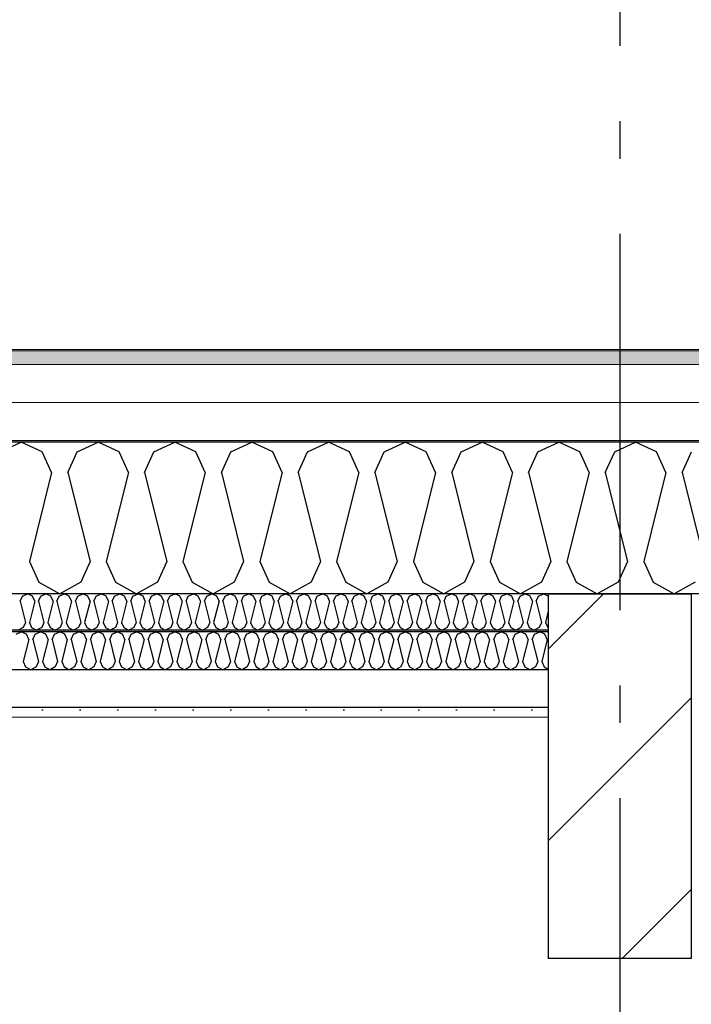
# Model space of a CAD drawing. Header units: millimetres. Extents: x -8544 to 51179, y -2070 to 23603.
# Tile 135 of 174: x 31020 to 31912, y 7576 to 8885. Entities that reach past the tile are written whole.
import ezdxf
from ezdxf.enums import TextEntityAlignment as Align

# ---------------------------------------------------------------- set-up
doc = ezdxf.new("R2010")
doc.units = ezdxf.units.MM
doc.header["$LTSCALE"] = 0.5
doc.header["$MEASUREMENT"] = 0
doc.linetypes.add('Akselinje', pattern=[1500, 1000, -200, 100, -200])
doc.linetypes.add('PLINE', pattern=[0])
for name, color, linetype in [('223- Bjelker', 7, 'Continuous'), ('223- Bjelker (Skravur)', 7, 'Continuous'), ('256- Faste himlinger og overflatebehandling (Skravur)(Nye konstruksjoner)', 7, 'Continuous'), ('256- Faste himlinger og overflatebehandling(Nye konstruksjoner)', 7, 'Continuous'), ('261- Primærkonstruksjon (tak)', 7, 'Continuous'), ('261- Primærkonstruksjon (tak) (Skravur)', 7, 'Continuous'), ('262- Taktekking (Skravur)(Nye konstruksjoner)', 7, 'Continuous'), ('82-- Modullinjer', 7, 'Continuous')]:
    doc.layers.add(name, color=color, linetype=linetype)
doc.layers.add('236- Innvendig kledning og overflate(Nye konstruksjoner)', color=7, linetype='Continuous', lineweight=0)
doc.layers.add('262- Taktekking(Nye konstruksjoner)', color=7, linetype='Continuous', lineweight=0)
doc.styles.add('GENERATED_STYLE_1', font='arial.ttf')

# ---------------------------------------------------------------- blocks, each defined once
blk = doc.blocks.new('*X10')
at = {"layer": '261- Primærkonstruksjon (tak) (Skravur)', "linetype": 'PLINE'}
for p, q in [((30993.8, 8310.2), (31021.7, 8323.4)), ((31049.5, 8310.2), (31021.7, 8323.4)), ((31095.9, 8310.2), (31123.7, 8323.4)), ((31151.6, 8310.2), (31123.7, 8323.4)), ((31197.9, 8310.2), (31225.8, 8323.4)), ((31253.6, 8310.2), (31225.8, 8323.4)), ((31299.9, 8310.2), (31327.8, 8323.4)), ((31355.7, 8310.2), (31327.8, 8323.4)), ((31402, 8310.2), (31429.9, 8323.4)), ((31457.7, 8310.2), (31429.9, 8323.4)), ((31504, 8310.2), (31531.9, 8323.4)), ((31559.8, 8310.2), (31531.9, 8323.4)), ((31606.1, 8310.2), (31633.9, 8323.4)), ((31661.8, 8310.2), (31633.9, 8323.4)), ((31708.1, 8310.2), (31736, 8323.4)), ((31763.9, 8310.2), (31736, 8323.4)), ((31810.2, 8310.2), (31838, 8323.4)), ((31865.9, 8310.2), (31838, 8323.4)), ((31062, 8282.9), (31049.5, 8310.2)), ((31083.4, 8282.9), (31095.9, 8310.2)), ((31164, 8282.9), (31151.6, 8310.2)), ((31185.5, 8282.9), (31197.9, 8310.2)), ((31266.1, 8282.9), (31253.6, 8310.2)), ((31287.5, 8282.9), (31299.9, 8310.2)), ((31368.1, 8282.9), (31355.7, 8310.2)), ((31389.6, 8282.9), (31402, 8310.2)), ((31470.2, 8282.9), (31457.7, 8310.2)), ((31491.6, 8282.9), (31504, 8310.2)), ((31572.2, 8282.9), (31559.8, 8310.2)), ((31593.6, 8282.9), (31606.1, 8310.2)), ((31674.2, 8282.9), (31661.8, 8310.2)), ((31695.7, 8282.9), (31708.1, 8310.2)), ((31776.3, 8282.9), (31763.9, 8310.2)), ((31797.7, 8282.9), (31810.2, 8310.2)), ((31878.3, 8282.9), (31865.9, 8310.2)), ((31899.8, 8282.9), (31912.2, 8310.2)), ((31062, 8282.9), (31032.4, 8164.6)), ((31083.4, 8282.9), (31113, 8164.6)), ((31164, 8282.9), (31134.4, 8164.6)), ((31185.5, 8282.9), (31215, 8164.6)), ((31266.1, 8282.9), (31236.5, 8164.6)), ((31287.5, 8282.9), (31317.1, 8164.6)), ((31368.1, 8282.9), (31338.5, 8164.6)), ((31389.6, 8282.9), (31419.1, 8164.6)), ((31470.2, 8282.9), (31440.6, 8164.6)), ((31491.6, 8282.9), (31521.2, 8164.6)), ((31572.2, 8282.9), (31542.6, 8164.6)), ((31593.6, 8282.9), (31623.2, 8164.6)), ((31674.2, 8282.9), (31644.7, 8164.6)), ((31695.7, 8282.9), (31725.3, 8164.6)), ((31776.3, 8282.9), (31746.7, 8164.6)), ((31797.7, 8282.9), (31827.3, 8164.6)), ((31878.3, 8282.9), (31848.8, 8164.6)), ((31899.8, 8282.9), (31929.4, 8164.6)), ((31032.4, 8164.6), (31044.8, 8137.3)), ((31113, 8164.6), (31100.6, 8137.3)), ((31134.4, 8164.6), (31146.9, 8137.3)), ((31215, 8164.6), (31202.6, 8137.3)), ((31236.5, 8164.6), (31248.9, 8137.3)), ((31317.1, 8164.6), (31304.7, 8137.3)), ((31338.5, 8164.6), (31351, 8137.3)), ((31419.1, 8164.6), (31406.7, 8137.3)), ((31440.6, 8164.6), (31453, 8137.3)), ((31521.2, 8164.6), (31508.7, 8137.3)), ((31542.6, 8164.6), (31555.1, 8137.3)), ((31623.2, 8164.6), (31610.8, 8137.3)), ((31644.7, 8164.6), (31657.1, 8137.3)), ((31725.3, 8164.6), (31712.8, 8137.3)), ((31746.7, 8164.6), (31759.1, 8137.3)), ((31827.3, 8164.6), (31814.9, 8137.3)), ((31848.8, 8164.6), (31861.2, 8137.3)), ((31044.8, 8137.3), (31072.7, 8121.7)), ((31100.6, 8137.3), (31072.7, 8121.7)), ((31146.9, 8137.3), (31174.7, 8121.7)), ((31202.6, 8137.3), (31174.7, 8121.7)), ((31248.9, 8137.3), (31276.8, 8121.7)), ((31304.7, 8137.3), (31276.8, 8121.7)), ((31351, 8137.3), (31378.8, 8121.7)), ((31406.7, 8137.3), (31378.8, 8121.7)), ((31453, 8137.3), (31480.9, 8121.7)), ((31508.7, 8137.3), (31480.9, 8121.7)), ((31555.1, 8137.3), (31582.9, 8121.7)), ((31610.8, 8137.3), (31582.9, 8121.7)), ((31657.1, 8137.3), (31685, 8121.7)), ((31712.8, 8137.3), (31685, 8121.7)), ((31759.1, 8137.3), (31787, 8121.7)), ((31814.9, 8137.3), (31787, 8121.7)), ((31861.2, 8137.3), (31889.1, 8121.7)), ((31916.9, 8137.3), (31889.1, 8121.7))]:
    blk.add_line(p, q, dxfattribs=at)
blk = doc.blocks.new('*X36')
at = {"layer": '256- Faste himlinger og overflatebehandling (Skravur)(Nye konstruksjoner)', "linetype": 'PLINE'}
for p, q in [((31020.2, 8112), (31023.1, 8118.5)), ((31023.1, 8118.5), (31029.8, 8121.7)), ((31036.5, 8118.5), (31029.8, 8121.7)), ((31039.5, 8112), (31036.5, 8118.5)), ((31044.7, 8112), (31047.6, 8118.5)), ((31047.6, 8118.5), (31054.3, 8121.7)), ((31061, 8118.5), (31054.3, 8121.7)), ((31064, 8112), (31061, 8118.5)), ((31069.1, 8112), (31072.1, 8118.5)), ((31072.1, 8118.5), (31078.8, 8121.7)), ((31085.5, 8118.5), (31078.8, 8121.7)), ((31088.5, 8112), (31085.5, 8118.5)), ((31093.6, 8112), (31096.6, 8118.5)), ((31096.6, 8118.5), (31103.3, 8121.7)), ((31110, 8118.5), (31103.3, 8121.7)), ((31113, 8112), (31110, 8118.5)), ((31118.1, 8112), (31121.1, 8118.5)), ((31121.1, 8118.5), (31127.8, 8121.7)), ((31134.5, 8118.5), (31127.8, 8121.7)), ((31137.5, 8112), (31134.5, 8118.5)), ((31142.6, 8112), (31145.6, 8118.5)), ((31145.6, 8118.5), (31152.3, 8121.7)), ((31159, 8118.5), (31152.3, 8121.7)), ((31162, 8112), (31159, 8118.5)), ((31167.1, 8112), (31170.1, 8118.5)), ((31170.1, 8118.5), (31176.8, 8121.7)), ((31183.5, 8118.5), (31176.8, 8121.7)), ((31186.5, 8112), (31183.5, 8118.5)), ((31191.6, 8112), (31194.6, 8118.5)), ((31194.6, 8118.5), (31201.3, 8121.7)), ((31208, 8118.5), (31201.3, 8121.7)), ((31210.9, 8112), (31208, 8118.5)), ((31216.1, 8112), (31219.1, 8118.5)), ((31219.1, 8118.5), (31225.8, 8121.7)), ((31232.5, 8118.5), (31225.8, 8121.7)), ((31235.4, 8112), (31232.5, 8118.5)), ((31240.6, 8112), (31243.6, 8118.5)), ((31243.6, 8118.5), (31250.3, 8121.7)), ((31256.9, 8118.5), (31250.3, 8121.7)), ((31259.9, 8112), (31256.9, 8118.5)), ((31265.1, 8112), (31268.1, 8118.5)), ((31268.1, 8118.5), (31274.7, 8121.7)), ((31281.4, 8118.5), (31274.7, 8121.7)), ((31284.4, 8112), (31281.4, 8118.5)), ((31289.6, 8112), (31292.5, 8118.5)), ((31292.5, 8118.5), (31299.2, 8121.7)), ((31305.9, 8118.5), (31299.2, 8121.7)), ((31308.9, 8112), (31305.9, 8118.5)), ((31314.1, 8112), (31317, 8118.5)), ((31317, 8118.5), (31323.7, 8121.7)), ((31330.4, 8118.5), (31323.7, 8121.7)), ((31333.4, 8112), (31330.4, 8118.5)), ((31338.5, 8112), (31341.5, 8118.5)), ((31341.5, 8118.5), (31348.2, 8121.7)), ((31354.9, 8118.5), (31348.2, 8121.7)), ((31357.9, 8112), (31354.9, 8118.5)), ((31363, 8112), (31366, 8118.5)), ((31366, 8118.5), (31372.7, 8121.7)), ((31379.4, 8118.5), (31372.7, 8121.7)), ((31382.4, 8112), (31379.4, 8118.5)), ((31387.5, 8112), (31390.5, 8118.5)), ((31390.5, 8118.5), (31397.2, 8121.7)), ((31403.9, 8118.5), (31397.2, 8121.7)), ((31406.9, 8112), (31403.9, 8118.5)), ((31412, 8112), (31415, 8118.5)), ((31415, 8118.5), (31421.7, 8121.7)), ((31428.4, 8118.5), (31421.7, 8121.7)), ((31431.4, 8112), (31428.4, 8118.5)), ((31436.5, 8112), (31439.5, 8118.5)), ((31439.5, 8118.5), (31446.2, 8121.7)), ((31452.9, 8118.5), (31446.2, 8121.7)), ((31455.9, 8112), (31452.9, 8118.5)), ((31461, 8112), (31464, 8118.5)), ((31464, 8118.5), (31470.7, 8121.7)), ((31477.4, 8118.5), (31470.7, 8121.7)), ((31480.3, 8112), (31477.4, 8118.5)), ((31485.5, 8112), (31488.5, 8118.5)), ((31488.5, 8118.5), (31495.2, 8121.7)), ((31501.9, 8118.5), (31495.2, 8121.7)), ((31504.8, 8112), (31501.9, 8118.5)), ((31510, 8112), (31513, 8118.5)), ((31513, 8118.5), (31519.7, 8121.7)), ((31526.3, 8118.5), (31519.7, 8121.7)), ((31529.3, 8112), (31526.3, 8118.5)), ((31534.5, 8112), (31537.5, 8118.5)), ((31537.5, 8118.5), (31544.1, 8121.7)), ((31550.8, 8118.5), (31544.1, 8121.7)), ((31553.8, 8112), (31550.8, 8118.5)), ((31559, 8112), (31561.9, 8118.5)), ((31561.9, 8118.5), (31568.6, 8121.7)), ((31575.3, 8118.5), (31568.6, 8121.7)), ((31578.3, 8112), (31575.3, 8118.5)), ((31583.5, 8112), (31586.4, 8118.5)), ((31586.4, 8118.5), (31593.1, 8121.7)), ((31599.8, 8118.5), (31593.1, 8121.7)), ((31602.8, 8112), (31599.8, 8118.5)), ((31607.9, 8112), (31610.9, 8118.5)), ((31610.9, 8118.5), (31617.6, 8121.7)), ((31624.3, 8118.5), (31617.6, 8121.7)), ((31627.3, 8112), (31624.3, 8118.5)), ((31632.4, 8112), (31635.4, 8118.5)), ((31635.4, 8118.5), (31642.1, 8121.7)), ((31648.8, 8118.5), (31642.1, 8121.7)), ((31651.8, 8112), (31648.8, 8118.5)), ((31656.9, 8112), (31659.9, 8118.5)), ((31659.9, 8118.5), (31666.6, 8121.7)), ((31673.3, 8118.5), (31666.6, 8121.7)), ((31676.3, 8112), (31673.3, 8118.5)), ((31681.4, 8112), (31684.4, 8118.5)), ((31684.4, 8118.5), (31691.1, 8121.7)), ((31697.8, 8118.5), (31691.1, 8121.7)), ((31700.8, 8112), (31697.8, 8118.5)), ((31705.9, 8112), (31708.9, 8118.5)), ((31708.9, 8118.5), (31715.6, 8121.7)), ((31721.9, 8118.7), (31715.6, 8121.7)), ((31020.2, 8112), (31027.3, 8083.6)), ((31039.5, 8112), (31032.4, 8083.6)), ((31044.7, 8112), (31051.8, 8083.6)), ((31064, 8112), (31056.9, 8083.6)), ((31069.1, 8112), (31076.2, 8083.6)), ((31088.5, 8112), (31081.4, 8083.6)), ((31093.6, 8112), (31100.7, 8083.6)), ((31113, 8112), (31105.9, 8083.6)), ((31118.1, 8112), (31125.2, 8083.6)), ((31137.5, 8112), (31130.4, 8083.6)), ((31142.6, 8112), (31149.7, 8083.6)), ((31162, 8112), (31154.9, 8083.6)), ((31167.1, 8112), (31174.2, 8083.6)), ((31186.5, 8112), (31179.4, 8083.6)), ((31191.6, 8112), (31198.7, 8083.6)), ((31210.9, 8112), (31203.8, 8083.6)), ((31216.1, 8112), (31223.2, 8083.6)), ((31235.4, 8112), (31228.3, 8083.6)), ((31240.6, 8112), (31247.7, 8083.6)), ((31259.9, 8112), (31252.8, 8083.6)), ((31265.1, 8112), (31272.2, 8083.6)), ((31284.4, 8112), (31277.3, 8083.6)), ((31289.6, 8112), (31296.7, 8083.6)), ((31308.9, 8112), (31301.8, 8083.6)), ((31314.1, 8112), (31321.2, 8083.6)), ((31333.4, 8112), (31326.3, 8083.6)), ((31338.5, 8112), (31345.6, 8083.6)), ((31357.9, 8112), (31350.8, 8083.6)), ((31363, 8112), (31370.1, 8083.6)), ((31382.4, 8112), (31375.3, 8083.6)), ((31387.5, 8112), (31394.6, 8083.6)), ((31406.9, 8112), (31399.8, 8083.6)), ((31412, 8112), (31419.1, 8083.6)), ((31431.4, 8112), (31424.3, 8083.6)), ((31436.5, 8112), (31443.6, 8083.6)), ((31455.9, 8112), (31448.8, 8083.6)), ((31461, 8112), (31468.1, 8083.6)), ((31480.3, 8112), (31473.2, 8083.6)), ((31485.5, 8112), (31492.6, 8083.6)), ((31504.8, 8112), (31497.7, 8083.6)), ((31510, 8112), (31517.1, 8083.6)), ((31529.3, 8112), (31522.2, 8083.6)), ((31534.5, 8112), (31541.6, 8083.6)), ((31553.8, 8112), (31546.7, 8083.6)), ((31559, 8112), (31566.1, 8083.6)), ((31578.3, 8112), (31571.2, 8083.6)), ((31583.5, 8112), (31590.6, 8083.6)), ((31602.8, 8112), (31595.7, 8083.6)), ((31607.9, 8112), (31615, 8083.6)), ((31627.3, 8112), (31620.2, 8083.6)), ((31632.4, 8112), (31639.5, 8083.6)), ((31651.8, 8112), (31644.7, 8083.6)), ((31656.9, 8112), (31664, 8083.6)), ((31676.3, 8112), (31669.2, 8083.6)), ((31681.4, 8112), (31688.5, 8083.6)), ((31700.8, 8112), (31693.7, 8083.6)), ((31705.9, 8112), (31713, 8083.6)), ((31721.9, 8098.7), (31718.2, 8083.6)), ((31024.3, 8077), (31017.6, 8073.3)), ((31027.3, 8083.6), (31024.3, 8077)), ((31032.4, 8083.6), (31035.4, 8077)), ((31035.4, 8077), (31042.1, 8073.3)), ((31048.8, 8077), (31042.1, 8073.3)), ((31051.8, 8083.6), (31048.8, 8077)), ((31056.9, 8083.6), (31059.9, 8077)), ((31059.9, 8077), (31066.6, 8073.3)), ((31073.3, 8077), (31066.6, 8073.3)), ((31076.2, 8083.6), (31073.3, 8077)), ((31081.4, 8083.6), (31084.4, 8077)), ((31084.4, 8077), (31091.1, 8073.3)), ((31097.8, 8077), (31091.1, 8073.3)), ((31100.7, 8083.6), (31097.8, 8077)), ((31105.9, 8083.6), (31108.9, 8077)), ((31108.9, 8077), (31115.6, 8073.3)), ((31122.2, 8077), (31115.6, 8073.3)), ((31125.2, 8083.6), (31122.2, 8077)), ((31130.4, 8083.6), (31133.4, 8077)), ((31133.4, 8077), (31140, 8073.3)), ((31146.7, 8077), (31140, 8073.3)), ((31149.7, 8083.6), (31146.7, 8077)), ((31154.9, 8083.6), (31157.8, 8077)), ((31157.8, 8077), (31164.5, 8073.3)), ((31171.2, 8077), (31164.5, 8073.3)), ((31174.2, 8083.6), (31171.2, 8077)), ((31179.4, 8083.6), (31182.3, 8077)), ((31182.3, 8077), (31189, 8073.3)), ((31195.7, 8077), (31189, 8073.3)), ((31198.7, 8083.6), (31195.7, 8077)), ((31203.8, 8083.6), (31206.8, 8077)), ((31206.8, 8077), (31213.5, 8073.3)), ((31220.2, 8077), (31213.5, 8073.3)), ((31223.2, 8083.6), (31220.2, 8077)), ((31228.3, 8083.6), (31231.3, 8077)), ((31231.3, 8077), (31238, 8073.3)), ((31244.7, 8077), (31238, 8073.3)), ((31247.7, 8083.6), (31244.7, 8077)), ((31252.8, 8083.6), (31255.8, 8077)), ((31255.8, 8077), (31262.5, 8073.3)), ((31269.2, 8077), (31262.5, 8073.3)), ((31272.2, 8083.6), (31269.2, 8077)), ((31277.3, 8083.6), (31280.3, 8077)), ((31280.3, 8077), (31287, 8073.3)), ((31293.7, 8077), (31287, 8073.3)), ((31296.7, 8083.6), (31293.7, 8077)), ((31301.8, 8083.6), (31304.8, 8077)), ((31304.8, 8077), (31311.5, 8073.3)), ((31318.2, 8077), (31311.5, 8073.3)), ((31321.2, 8083.6), (31318.2, 8077)), ((31326.3, 8083.6), (31329.3, 8077)), ((31329.3, 8077), (31336, 8073.3)), ((31342.7, 8077), (31336, 8073.3)), ((31345.6, 8083.6), (31342.7, 8077)), ((31350.8, 8083.6), (31353.8, 8077)), ((31353.8, 8077), (31360.5, 8073.3)), ((31367.2, 8077), (31360.5, 8073.3)), ((31370.1, 8083.6), (31367.2, 8077)), ((31375.3, 8083.6), (31378.3, 8077)), ((31378.3, 8077), (31385, 8073.3)), ((31391.6, 8077), (31385, 8073.3)), ((31394.6, 8083.6), (31391.6, 8077)), ((31399.8, 8083.6), (31402.8, 8077)), ((31402.8, 8077), (31409.4, 8073.3)), ((31416.1, 8077), (31409.4, 8073.3)), ((31419.1, 8083.6), (31416.1, 8077)), ((31424.3, 8083.6), (31427.2, 8077)), ((31427.2, 8077), (31433.9, 8073.3)), ((31440.6, 8077), (31433.9, 8073.3)), ((31443.6, 8083.6), (31440.6, 8077)), ((31448.8, 8083.6), (31451.7, 8077)), ((31451.7, 8077), (31458.4, 8073.3)), ((31465.1, 8077), (31458.4, 8073.3)), ((31468.1, 8083.6), (31465.1, 8077)), ((31473.2, 8083.6), (31476.2, 8077)), ((31476.2, 8077), (31482.9, 8073.3)), ((31489.6, 8077), (31482.9, 8073.3)), ((31492.6, 8083.6), (31489.6, 8077)), ((31497.7, 8083.6), (31500.7, 8077)), ((31500.7, 8077), (31507.4, 8073.3)), ((31514.1, 8077), (31507.4, 8073.3)), ((31517.1, 8083.6), (31514.1, 8077)), ((31522.2, 8083.6), (31525.2, 8077)), ((31525.2, 8077), (31531.9, 8073.3)), ((31538.6, 8077), (31531.9, 8073.3)), ((31541.6, 8083.6), (31538.6, 8077)), ((31546.7, 8083.6), (31549.7, 8077)), ((31549.7, 8077), (31556.4, 8073.3)), ((31563.1, 8077), (31556.4, 8073.3)), ((31566.1, 8083.6), (31563.1, 8077)), ((31571.2, 8083.6), (31574.2, 8077)), ((31574.2, 8077), (31580.9, 8073.3)), ((31587.6, 8077), (31580.9, 8073.3)), ((31590.6, 8083.6), (31587.6, 8077)), ((31595.7, 8083.6), (31598.7, 8077)), ((31598.7, 8077), (31605.4, 8073.3)), ((31612.1, 8077), (31605.4, 8073.3)), ((31615, 8083.6), (31612.1, 8077)), ((31620.2, 8083.6), (31623.2, 8077)), ((31623.2, 8077), (31629.9, 8073.3)), ((31636.5, 8077), (31629.9, 8073.3)), ((31639.5, 8083.6), (31636.5, 8077)), ((31644.7, 8083.6), (31647.7, 8077)), ((31647.7, 8077), (31654.4, 8073.3)), ((31661, 8077), (31654.4, 8073.3)), ((31664, 8083.6), (31661, 8077)), ((31669.2, 8083.6), (31672.2, 8077)), ((31672.2, 8077), (31678.8, 8073.3)), ((31685.5, 8077), (31678.8, 8073.3)), ((31688.5, 8083.6), (31685.5, 8077)), ((31693.7, 8083.6), (31696.6, 8077)), ((31696.6, 8077), (31703.3, 8073.3)), ((31710, 8077), (31703.3, 8073.3)), ((31713, 8083.6), (31710, 8077)), ((31718.2, 8083.6), (31721.1, 8077)), ((31721.1, 8077), (31721.9, 8076.6))]:
    blk.add_line(p, q, dxfattribs=at)
blk = doc.blocks.new('*X37')
at = {"layer": '256- Faste himlinger og overflatebehandling (Skravur)(Nye konstruksjoner)', "linetype": 'PLINE'}
for p, q in [((31014.7, 8068), (31021.7, 8071.3)), ((31028.6, 8068), (31021.7, 8071.3)), ((31031.7, 8061.1), (31028.6, 8068)), ((31037.1, 8061.1), (31040.2, 8068)), ((31040.2, 8068), (31047.2, 8071.3)), ((31054.2, 8068), (31047.2, 8071.3)), ((31057.3, 8061.1), (31054.2, 8068)), ((31062.6, 8061.1), (31065.7, 8068)), ((31065.7, 8068), (31072.7, 8071.3)), ((31079.7, 8068), (31072.7, 8071.3)), ((31082.8, 8061.1), (31079.7, 8068)), ((31088.1, 8061.1), (31091.2, 8068)), ((31091.2, 8068), (31098.2, 8071.3)), ((31105.2, 8068), (31098.2, 8071.3)), ((31108.3, 8061.1), (31105.2, 8068)), ((31113.6, 8061.1), (31116.8, 8068)), ((31116.8, 8068), (31123.7, 8071.3)), ((31130.7, 8068), (31123.7, 8071.3)), ((31133.8, 8061.1), (31130.7, 8068)), ((31139.2, 8061.1), (31142.3, 8068)), ((31142.3, 8068), (31149.2, 8071.3)), ((31156.2, 8068), (31149.2, 8071.3)), ((31159.3, 8061.1), (31156.2, 8068)), ((31164.7, 8061.1), (31167.8, 8068)), ((31167.8, 8068), (31174.7, 8071.3)), ((31181.7, 8068), (31174.7, 8071.3)), ((31184.8, 8061.1), (31181.7, 8068)), ((31190.2, 8061.1), (31193.3, 8068)), ((31193.3, 8068), (31200.3, 8071.3)), ((31207.2, 8068), (31200.3, 8071.3)), ((31210.3, 8061.1), (31207.2, 8068)), ((31215.7, 8061.1), (31218.8, 8068)), ((31218.8, 8068), (31225.8, 8071.3)), ((31232.7, 8068), (31225.8, 8071.3)), ((31235.8, 8061.1), (31232.7, 8068)), ((31241.2, 8061.1), (31244.3, 8068)), ((31244.3, 8068), (31251.3, 8071.3)), ((31258.2, 8068), (31251.3, 8071.3)), ((31261.4, 8061.1), (31258.2, 8068)), ((31266.7, 8061.1), (31269.8, 8068)), ((31269.8, 8068), (31276.8, 8071.3)), ((31283.8, 8068), (31276.8, 8071.3)), ((31286.9, 8061.1), (31283.8, 8068)), ((31292.2, 8061.1), (31295.3, 8068)), ((31295.3, 8068), (31302.3, 8071.3)), ((31309.3, 8068), (31302.3, 8071.3)), ((31312.4, 8061.1), (31309.3, 8068)), ((31317.7, 8061.1), (31320.8, 8068)), ((31320.8, 8068), (31327.8, 8071.3)), ((31334.8, 8068), (31327.8, 8071.3)), ((31337.9, 8061.1), (31334.8, 8068)), ((31343.2, 8061.1), (31346.4, 8068)), ((31346.4, 8068), (31353.3, 8071.3)), ((31360.3, 8068), (31353.3, 8071.3)), ((31363.4, 8061.1), (31360.3, 8068)), ((31368.8, 8061.1), (31371.9, 8068)), ((31371.9, 8068), (31378.8, 8071.3)), ((31385.8, 8068), (31378.8, 8071.3)), ((31388.9, 8061.1), (31385.8, 8068)), ((31394.3, 8061.1), (31397.4, 8068)), ((31397.4, 8068), (31404.3, 8071.3)), ((31411.3, 8068), (31404.3, 8071.3)), ((31414.4, 8061.1), (31411.3, 8068)), ((31419.8, 8061.1), (31422.9, 8068)), ((31422.9, 8068), (31429.9, 8071.3)), ((31436.8, 8068), (31429.9, 8071.3)), ((31439.9, 8061.1), (31436.8, 8068)), ((31445.3, 8061.1), (31448.4, 8068)), ((31448.4, 8068), (31455.4, 8071.3)), ((31462.3, 8068), (31455.4, 8071.3)), ((31465.4, 8061.1), (31462.3, 8068)), ((31470.8, 8061.1), (31473.9, 8068)), ((31473.9, 8068), (31480.9, 8071.3)), ((31487.8, 8068), (31480.9, 8071.3)), ((31491, 8061.1), (31487.8, 8068)), ((31496.3, 8061.1), (31499.4, 8068)), ((31499.4, 8068), (31506.4, 8071.3)), ((31513.4, 8068), (31506.4, 8071.3)), ((31516.5, 8061.1), (31513.4, 8068)), ((31521.8, 8061.1), (31524.9, 8068)), ((31524.9, 8068), (31531.9, 8071.3)), ((31538.9, 8068), (31531.9, 8071.3)), ((31542, 8061.1), (31538.9, 8068)), ((31547.3, 8061.1), (31550.4, 8068)), ((31550.4, 8068), (31557.4, 8071.3)), ((31564.4, 8068), (31557.4, 8071.3)), ((31567.5, 8061.1), (31564.4, 8068)), ((31572.8, 8061.1), (31576, 8068)), ((31576, 8068), (31582.9, 8071.3)), ((31589.9, 8068), (31582.9, 8071.3)), ((31593, 8061.1), (31589.9, 8068)), ((31598.4, 8061.1), (31601.5, 8068)), ((31601.5, 8068), (31608.4, 8071.3)), ((31615.4, 8068), (31608.4, 8071.3)), ((31618.5, 8061.1), (31615.4, 8068)), ((31623.9, 8061.1), (31627, 8068)), ((31627, 8068), (31633.9, 8071.3)), ((31640.9, 8068), (31633.9, 8071.3)), ((31644, 8061.1), (31640.9, 8068)), ((31649.4, 8061.1), (31652.5, 8068)), ((31652.5, 8068), (31659.5, 8071.3)), ((31666.4, 8068), (31659.5, 8071.3)), ((31669.5, 8061.1), (31666.4, 8068)), ((31674.9, 8061.1), (31678, 8068)), ((31678, 8068), (31685, 8071.3)), ((31691.9, 8068), (31685, 8071.3)), ((31695, 8061.1), (31691.9, 8068)), ((31700.4, 8061.1), (31703.5, 8068)), ((31703.5, 8068), (31710.5, 8071.3)), ((31717.4, 8068), (31710.5, 8071.3)), ((31720.6, 8061.1), (31717.4, 8068)), ((31031.7, 8061.1), (31024.4, 8031.6)), ((31037.1, 8061.1), (31044.5, 8031.6)), ((31057.3, 8061.1), (31049.9, 8031.6)), ((31062.6, 8061.1), (31070, 8031.6)), ((31082.8, 8061.1), (31075.4, 8031.6)), ((31088.1, 8061.1), (31095.5, 8031.6)), ((31108.3, 8061.1), (31100.9, 8031.6)), ((31113.6, 8061.1), (31121, 8031.6)), ((31133.8, 8061.1), (31126.4, 8031.6)), ((31139.2, 8061.1), (31146.5, 8031.6)), ((31159.3, 8061.1), (31151.9, 8031.6)), ((31164.7, 8061.1), (31172.1, 8031.6)), ((31184.8, 8061.1), (31177.4, 8031.6)), ((31190.2, 8061.1), (31197.6, 8031.6)), ((31210.3, 8061.1), (31202.9, 8031.6)), ((31215.7, 8061.1), (31223.1, 8031.6)), ((31235.8, 8061.1), (31228.4, 8031.6)), ((31241.2, 8061.1), (31248.6, 8031.6)), ((31261.4, 8061.1), (31254, 8031.6)), ((31266.7, 8061.1), (31274.1, 8031.6)), ((31286.9, 8061.1), (31279.5, 8031.6)), ((31292.2, 8061.1), (31299.6, 8031.6)), ((31312.4, 8061.1), (31305, 8031.6)), ((31317.7, 8061.1), (31325.1, 8031.6)), ((31337.9, 8061.1), (31330.5, 8031.6)), ((31343.2, 8061.1), (31350.6, 8031.6)), ((31363.4, 8061.1), (31356, 8031.6)), ((31368.8, 8061.1), (31376.2, 8031.6)), ((31388.9, 8061.1), (31381.5, 8031.6)), ((31394.3, 8061.1), (31401.7, 8031.6)), ((31414.4, 8061.1), (31407, 8031.6)), ((31419.8, 8061.1), (31427.2, 8031.6)), ((31439.9, 8061.1), (31432.5, 8031.6)), ((31445.3, 8061.1), (31452.7, 8031.6)), ((31465.4, 8061.1), (31458, 8031.6)), ((31470.8, 8061.1), (31478.2, 8031.6)), ((31491, 8061.1), (31483.6, 8031.6)), ((31496.3, 8061.1), (31503.7, 8031.6)), ((31516.5, 8061.1), (31509.1, 8031.6)), ((31521.8, 8061.1), (31529.2, 8031.6)), ((31542, 8061.1), (31534.6, 8031.6)), ((31547.3, 8061.1), (31554.7, 8031.6)), ((31567.5, 8061.1), (31560.1, 8031.6)), ((31572.8, 8061.1), (31580.2, 8031.6)), ((31593, 8061.1), (31585.6, 8031.6)), ((31598.4, 8061.1), (31605.8, 8031.6)), ((31618.5, 8061.1), (31611.1, 8031.6)), ((31623.9, 8061.1), (31631.3, 8031.6)), ((31644, 8061.1), (31636.6, 8031.6)), ((31649.4, 8061.1), (31656.8, 8031.6)), ((31669.5, 8061.1), (31662.1, 8031.6)), ((31674.9, 8061.1), (31682.3, 8031.6)), ((31695, 8061.1), (31687.6, 8031.6)), ((31700.4, 8061.1), (31707.8, 8031.6)), ((31720.6, 8061.1), (31713.2, 8031.6)), ((31024.4, 8031.6), (31027.5, 8024.7)), ((31027.5, 8024.7), (31034.4, 8020.8)), ((31041.4, 8024.7), (31034.4, 8020.8)), ((31044.5, 8031.6), (31041.4, 8024.7)), ((31049.9, 8031.6), (31053, 8024.7)), ((31053, 8024.7), (31059.9, 8020.8)), ((31066.9, 8024.7), (31059.9, 8020.8)), ((31070, 8031.6), (31066.9, 8024.7)), ((31075.4, 8031.6), (31078.5, 8024.7)), ((31078.5, 8024.7), (31085.5, 8020.8)), ((31092.4, 8024.7), (31085.5, 8020.8)), ((31095.5, 8031.6), (31092.4, 8024.7)), ((31100.9, 8031.6), (31104, 8024.7)), ((31104, 8024.7), (31111, 8020.8)), ((31117.9, 8024.7), (31111, 8020.8)), ((31121, 8031.6), (31117.9, 8024.7)), ((31126.4, 8031.6), (31129.5, 8024.7)), ((31129.5, 8024.7), (31136.5, 8020.8)), ((31143.4, 8024.7), (31136.5, 8020.8)), ((31146.5, 8031.6), (31143.4, 8024.7)), ((31151.9, 8031.6), (31155, 8024.7)), ((31155, 8024.7), (31162, 8020.8)), ((31169, 8024.7), (31162, 8020.8)), ((31172.1, 8031.6), (31169, 8024.7)), ((31177.4, 8031.6), (31180.5, 8024.7)), ((31180.5, 8024.7), (31187.5, 8020.8)), ((31194.5, 8024.7), (31187.5, 8020.8)), ((31197.6, 8031.6), (31194.5, 8024.7)), ((31202.9, 8031.6), (31206, 8024.7)), ((31206, 8024.7), (31213, 8020.8)), ((31220, 8024.7), (31213, 8020.8)), ((31223.1, 8031.6), (31220, 8024.7)), ((31228.4, 8031.6), (31231.6, 8024.7)), ((31231.6, 8024.7), (31238.5, 8020.8)), ((31245.5, 8024.7), (31238.5, 8020.8)), ((31248.6, 8031.6), (31245.5, 8024.7)), ((31254, 8031.6), (31257.1, 8024.7)), ((31257.1, 8024.7), (31264, 8020.8)), ((31271, 8024.7), (31264, 8020.8)), ((31274.1, 8031.6), (31271, 8024.7)), ((31279.5, 8031.6), (31282.6, 8024.7)), ((31282.6, 8024.7), (31289.5, 8020.8)), ((31296.5, 8024.7), (31289.5, 8020.8)), ((31299.6, 8031.6), (31296.5, 8024.7)), ((31305, 8031.6), (31308.1, 8024.7)), ((31308.1, 8024.7), (31315.1, 8020.8)), ((31322, 8024.7), (31315.1, 8020.8)), ((31325.1, 8031.6), (31322, 8024.7)), ((31330.5, 8031.6), (31333.6, 8024.7)), ((31333.6, 8024.7), (31340.6, 8020.8)), ((31347.5, 8024.7), (31340.6, 8020.8)), ((31350.6, 8031.6), (31347.5, 8024.7)), ((31356, 8031.6), (31359.1, 8024.7)), ((31359.1, 8024.7), (31366.1, 8020.8)), ((31373, 8024.7), (31366.1, 8020.8)), ((31376.2, 8031.6), (31373, 8024.7)), ((31381.5, 8031.6), (31384.6, 8024.7)), ((31384.6, 8024.7), (31391.6, 8020.8)), ((31398.6, 8024.7), (31391.6, 8020.8)), ((31401.7, 8031.6), (31398.6, 8024.7)), ((31407, 8031.6), (31410.1, 8024.7)), ((31410.1, 8024.7), (31417.1, 8020.8)), ((31424.1, 8024.7), (31417.1, 8020.8)), ((31427.2, 8031.6), (31424.1, 8024.7)), ((31432.5, 8031.6), (31435.6, 8024.7)), ((31435.6, 8024.7), (31442.6, 8020.8)), ((31449.6, 8024.7), (31442.6, 8020.8)), ((31452.7, 8031.6), (31449.6, 8024.7)), ((31458, 8031.6), (31461.2, 8024.7)), ((31461.2, 8024.7), (31468.1, 8020.8)), ((31475.1, 8024.7), (31468.1, 8020.8)), ((31478.2, 8031.6), (31475.1, 8024.7)), ((31483.6, 8031.6), (31486.7, 8024.7)), ((31486.7, 8024.7), (31493.6, 8020.8)), ((31500.6, 8024.7), (31493.6, 8020.8)), ((31503.7, 8031.6), (31500.6, 8024.7)), ((31509.1, 8031.6), (31512.2, 8024.7)), ((31512.2, 8024.7), (31519.1, 8020.8)), ((31526.1, 8024.7), (31519.1, 8020.8)), ((31529.2, 8031.6), (31526.1, 8024.7)), ((31534.6, 8031.6), (31537.7, 8024.7)), ((31537.7, 8024.7), (31544.7, 8020.8)), ((31551.6, 8024.7), (31544.7, 8020.8)), ((31554.7, 8031.6), (31551.6, 8024.7)), ((31560.1, 8031.6), (31563.2, 8024.7)), ((31563.2, 8024.7), (31570.2, 8020.8)), ((31577.1, 8024.7), (31570.2, 8020.8)), ((31580.2, 8031.6), (31577.1, 8024.7)), ((31585.6, 8031.6), (31588.7, 8024.7)), ((31588.7, 8024.7), (31595.7, 8020.8)), ((31602.6, 8024.7), (31595.7, 8020.8)), ((31605.8, 8031.6), (31602.6, 8024.7)), ((31611.1, 8031.6), (31614.2, 8024.7)), ((31614.2, 8024.7), (31621.2, 8020.8)), ((31628.2, 8024.7), (31621.2, 8020.8)), ((31631.3, 8031.6), (31628.2, 8024.7)), ((31636.6, 8031.6), (31639.7, 8024.7)), ((31639.7, 8024.7), (31646.7, 8020.8)), ((31653.7, 8024.7), (31646.7, 8020.8)), ((31656.8, 8031.6), (31653.7, 8024.7)), ((31662.1, 8031.6), (31665.2, 8024.7)), ((31665.2, 8024.7), (31672.2, 8020.8)), ((31679.2, 8024.7), (31672.2, 8020.8)), ((31682.3, 8031.6), (31679.2, 8024.7)), ((31687.6, 8031.6), (31690.8, 8024.7)), ((31690.8, 8024.7), (31697.7, 8020.8)), ((31704.7, 8024.7), (31697.7, 8020.8)), ((31707.8, 8031.6), (31704.7, 8024.7)), ((31713.2, 8031.6), (31716.3, 8024.7)), ((31716.3, 8024.7), (31721.9, 8021.6))]:
    blk.add_line(p, q, dxfattribs=at)
blk = doc.blocks.new('Standard grid marker[12]', base_point=(31816.9, 12550))
at = {"layer": '82-- Modullinjer', "linetype": 'Akselinje'}
blk.add_line((31816.9, 12350), (31816.9, 1550), dxfattribs=at)
at = {"layer": '82-- Modullinjer', "style": 'GENERATED_STYLE_1'}
for tag, p in [('AC_MarkerText_1_0', (31816.9, 12887.5)), ('AC_MarkerText_1_1', (31816.9, 1187.5))]:
    blk.add_attdef(tag, text='', height=175, rotation=360, dxfattribs=at).set_placement(p, align=Align.TOP_CENTER)

msp = doc.modelspace()

# ---------------------------------------------------------------- hatches: boundary and pattern name
at = {"layer": '223- Bjelker (Skravur)', "linetype": 'Continuous'}
h = msp.add_hatch(dxfattribs=at)
h.set_pattern_fill('Skrålinjer_3', color=256, style=0, pattern_type=2)
h.set_pattern_definition([(45, (0, 0), (-127.2792, 127.2792), [])])
h.paths.add_polyline_path([(31721.9, 7636.9), (31911.9, 7636.9), (31911.9, 8121), (31721.9, 8121)])
at = {"layer": '256- Faste himlinger og overflatebehandling (Skravur)(Nye konstruksjoner)', "linetype": 'Continuous'}
msp.add_hatch(color=256, dxfattribs=at).paths.add_polyline_path([(31721.9, 8073.3), (28446.9, 8073.3), (28446.9, 8071.3), (31721.9, 8071.3)])
h = msp.add_hatch(dxfattribs=at)
h.set_pattern_fill('Gips', color=256, style=0, pattern_type=2)
h.set_pattern_definition([(0, (0, 0), (0, 86.60254), [0, -50]), (0, (25, 43.3), (0, 86.60254), [0, -50])])
h.paths.add_polyline_path([(28446.9, 7970.4), (28446.9, 7957.8), (31721.9, 7957.8), (31721.9, 7970.4)])
at = {"layer": '262- Taktekking (Skravur)(Nye konstruksjoner)', "linetype": 'Continuous'}
msp.add_hatch(color=256, dxfattribs=at).paths.add_polyline_path([(28071.9, 8446.5), (28071.9, 8444.5), (39161.9, 8444.5), (39161.9, 8446.5)])
h = msp.add_hatch(dxfattribs=at)
h.set_pattern_fill('Prikker_tett', color=256, style=0, pattern_type=2)
h.set_pattern_definition([(0, (0, 0), (0, 43.30127), [0, -25]), (0, (12.5, 21.65), (0, 43.30127), [0, -25])])
h.paths.add_polyline_path([(28071.9, 8323.4), (39161.9, 8323.4), (39161.9, 8325.4), (28071.9, 8325.4)])
at = {"layer": '262- Taktekking(Nye konstruksjoner)', "linetype": 'Continuous'}
msp.add_hatch(color=256, dxfattribs=at).paths.add_polyline_path([(28071.9, 8444.5), (28071.9, 8426.3), (39161.9, 8426.3), (39161.9, 8444.5)])

# ---------------------------------------------------------------- linework, layer by layer
at = {"layer": '223- Bjelker', "linetype": 'PLINE'}
for p, q in [((31911.9, 8121), (31721.9, 8121)), ((31721.9, 7957.8), (31721.9, 7636.9)), ((31911.9, 7957.8), (31911.9, 7636.9)), ((31911.9, 7636.9), (31721.9, 7636.9))]:
    msp.add_line(p, q, dxfattribs=at)
at = {"layer": '223- Bjelker', "linetype": 'PLINE', "flags": 128}
for points in [[(31721.9, 8121), (31721.9, 8073.3), (31721.9, 8071.3), (31721.9, 8020.8), (31721.9, 7970.4), (31721.9, 7957.8)], [(31911.9, 8121), (31911.9, 8073.3), (31911.9, 8071.3), (31911.9, 8020.8), (31911.9, 7970.4), (31911.9, 7957.8)]]:
    msp.add_lwpolyline(points, dxfattribs=at)
at = {"layer": '236- Innvendig kledning og overflate(Nye konstruksjoner)', "linetype": 'PLINE'}
msp.add_line((31721.9, 7957.8), (28446.9, 7957.8), dxfattribs=at)
at = {"layer": '256- Faste himlinger og overflatebehandling(Nye konstruksjoner)', "linetype": 'PLINE'}
for p, q in [((31721.9, 8121.7), (31721.9, 8121)), ((31911.9, 8121.7), (31911.9, 8121)), ((31721.9, 8073.3), (28446.9, 8073.3)), ((31721.9, 8071.3), (28446.9, 8071.3)), ((31721.9, 8020.8), (28446.9, 8020.8)), ((31721.9, 7970.4), (28446.9, 7970.4))]:
    msp.add_line(p, q, dxfattribs=at)
at = {"layer": '261- Primærkonstruksjon (tak)', "linetype": 'PLINE'}
for p, q in [((39111.9, 8323.4), (28121.9, 8323.4)), ((31911.9, 8121.7), (31721.9, 8121.7)), ((35321.9, 8121.7), (31911.9, 8121.7))]:
    msp.add_line(p, q, dxfattribs=at)
at = {"layer": '261- Primærkonstruksjon (tak)', "linetype": 'PLINE', "flags": 128}
msp.add_lwpolyline([(31721.9, 8121.7), (28446.9, 8121.7), (28434.4, 8121.7), (28421.9, 8121.7), (28321.9, 8121.7)], dxfattribs=at)
at = {"layer": '262- Taktekking(Nye konstruksjoner)', "linetype": 'PLINE'}
for p, q in [((39161.9, 8446.5), (28071.9, 8446.5)), ((39161.9, 8444.5), (28071.9, 8444.5)), ((39161.9, 8426.3), (28071.9, 8426.3)), ((39161.9, 8375.9), (28071.9, 8375.9)), ((39161.9, 8325.4), (28071.9, 8325.4))]:
    msp.add_line(p, q, dxfattribs=at)

# ---------------------------------------------------------------- block references
at = {"layer": '256- Faste himlinger og overflatebehandling(Nye konstruksjoner)'}
for name in ['*X36', '*X37']:
    msp.add_blockref(name, (0, 0), dxfattribs=at)
at = {"layer": '261- Primærkonstruksjon (tak)'}
msp.add_blockref('*X10', (0, 0), dxfattribs=at)
at = {"layer": '82-- Modullinjer', "linetype": 'PLINE'}
msp.add_blockref('Standard grid marker[12]', (31816.9, 12550), dxfattribs=at)

doc.saveas('drawing.dxf')
